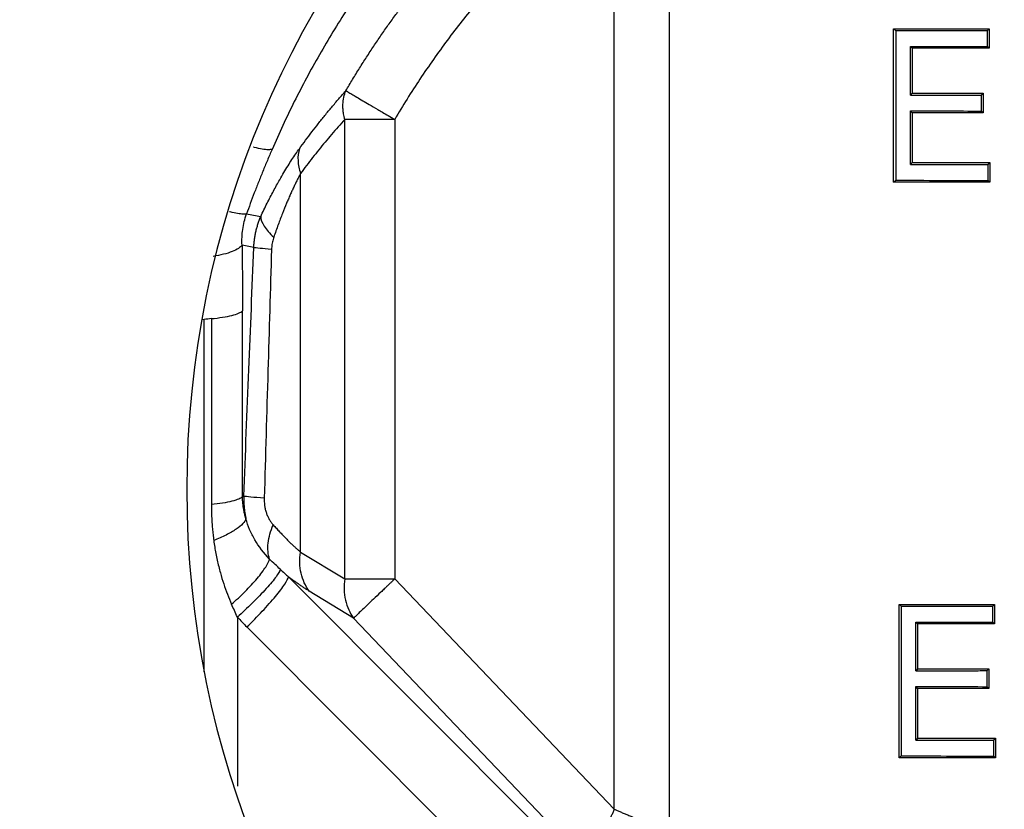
# Model space of a CAD drawing. Header units: millimetres. Extents: x 448 to 1828, y 150 to 1321.
# Tile 49 of 61: x 1644 to 1695, y 650 to 691. Entities that reach past the tile are written whole.
import ezdxf

# ---------------------------------------------------------------- set-up
doc = ezdxf.new("R2010")
doc.units = ezdxf.units.MM

msp = doc.modelspace()

# ---------------------------------------------------------------- linework, layer by layer
at = {"color": 7, "linetype": 'Continuous', "lineweight": 25}
for p, q in [((1674.949, 649.575), (1674.949, 698.492)), ((1677.817, 698.492), (1677.817, 648.38)), ((1689.502, 682.256), (1689.502, 690.256)), ((1689.616, 690.155), (1689.616, 682.358)), ((1694.387, 690.164), (1694.474, 690.256)), ((1694.387, 689.328), (1694.387, 690.164)), ((1694.474, 690.256), (1694.474, 689.235)), ((1690.376, 686.795), (1690.376, 689.335)), ((1690.467, 689.235), (1690.467, 686.895)), ((1694.387, 689.328), (1694.474, 689.235)), ((1694.086, 686.801), (1694.174, 686.895)), ((1694.174, 686.895), (1694.174, 685.874)), ((1694.086, 685.967), (1694.086, 686.801)), ((1690.376, 683.178), (1690.376, 685.973)), ((1690.467, 685.874), (1690.467, 683.277)), ((1694.086, 685.967), (1694.174, 685.874)), ((1660.913, 661.581), (1660.913, 685.528)), ((1663.511, 685.528), (1663.511, 661.581)), ((1694.437, 683.185), (1694.525, 683.277)), ((1694.437, 682.349), (1694.437, 683.185)), ((1694.525, 683.277), (1694.525, 682.256)), ((1658.604, 662.983), (1658.604, 682.711)), ((1689.502, 682.256), (1689.616, 682.358)), ((1694.437, 682.349), (1694.525, 682.256)), ((1656.172, 678.855), (1655.557, 678.981)), ((1653.958, 675.146), (1653.958, 665.456)), ((1655.582, 665.868), (1655.582, 675.558)), ((1655.582, 665.868), (1655.647, 665.893)), ((1658.604, 662.983), (1660.913, 661.581)), ((1674.555, 645.073), (1657.973, 661.691)), ((1663.511, 661.581), (1674.949, 649.575)), ((1661.372, 659.543), (1659.063, 660.945)), ((1689.789, 652.256), (1689.789, 660.256)), ((1694.673, 660.164), (1694.761, 660.256)), ((1694.761, 660.256), (1694.761, 659.235)), ((1689.901, 660.156), (1689.901, 652.357)), ((1694.673, 659.328), (1694.673, 660.164)), ((1673.663, 646.642), (1661.372, 659.543)), ((1690.663, 656.795), (1690.663, 659.335)), ((1690.754, 659.235), (1690.754, 656.895)), ((1694.673, 659.328), (1694.761, 659.235)), ((1672.938, 641.913), (1655.807, 659.081)), ((1694.373, 656.802), (1694.46, 656.895)), ((1694.373, 655.966), (1694.373, 656.802)), ((1694.46, 656.895), (1694.46, 655.874)), ((1690.663, 653.178), (1690.663, 655.973)), ((1690.754, 655.874), (1690.754, 653.277)), ((1694.373, 655.966), (1694.46, 655.874)), ((1694.724, 653.185), (1694.811, 653.277)), ((1694.724, 652.349), (1694.724, 653.185)), ((1694.811, 653.277), (1694.811, 652.256)), ((1689.789, 652.256), (1689.901, 652.357)), ((1694.724, 652.349), (1694.811, 652.256))]:
    msp.add_line(p, q, dxfattribs=at)
at = {"color": 8, "linetype": 'Continuous', "lineweight": 25}
for p, q in [((1653.589, 675.104), (1653.462, 675.088)), ((1653.589, 656.743), (1653.589, 675.104)), ((1655.314, 659.595), (1655.314, 650.782))]:
    msp.add_line(p, q, dxfattribs=at)
at = {"color": 7, "linetype": 'Continuous', "lineweight": 25}
msp.add_circle((1702.675, 666.256), 110, dxfattribs=at)
for centre, radius, start, end in [((1702.675, 666.256), 78, 90, 270), ((1702.675, 666.256), 50, 90, 270), ((1663.866, 661.115), 2.99, 171.0308, 192.3136)]:
    msp.add_arc(centre, radius, start, end, dxfattribs=at)
for points, knots in [([(1702.675, 774.756), (1673.9, 774.756), (1646.301, 763.325), (1605.607, 722.63), (1594.175, 695.032), (1594.175, 637.481), (1605.607, 609.882), (1646.301, 569.188), (1673.9, 557.756), (1702.675, 557.756)], [0, 0, 0, 0, 0.25, 0.25, 0.5, 0.5, 0.75, 0.75, 1, 1, 1, 1]), ([(1687.659, 711.605), (1687.448, 711.536), (1687.027, 711.401), (1686.402, 711.187), (1685.782, 710.966), (1685.168, 710.738), (1684.56, 710.503), (1683.958, 710.262), (1683.363, 710.014), (1682.774, 709.76), (1682.191, 709.499), (1681.614, 709.233), (1681.044, 708.96), (1680.481, 708.682), (1679.923, 708.398), (1679.373, 708.109), (1678.828, 707.815), (1678.291, 707.515), (1677.76, 707.211), (1677.235, 706.901), (1676.717, 706.587), (1676.206, 706.269), (1675.701, 705.946), (1675.203, 705.619), (1674.712, 705.287), (1674.227, 704.952), (1673.75, 704.613), (1673.278, 704.27), (1672.814, 703.924), (1672.356, 703.574), (1671.905, 703.221), (1671.46, 702.865), (1671.022, 702.506), (1670.591, 702.144), (1670.166, 701.779), (1669.748, 701.412), (1669.113, 700.841), (1668.273, 700.056), (1667.246, 699.039), (1666.254, 697.996), (1665.295, 696.93), (1664.372, 695.842), (1663.483, 694.731), (1662.631, 693.601), (1661.814, 692.452), (1661.034, 691.284), (1660.29, 690.1), (1659.582, 688.901), (1658.911, 687.687), (1658.277, 686.46), (1657.677, 685.223), (1657.306, 684.387), (1657.122, 683.969)], [0, 0, 0, 0, 0.015546, 0.031018, 0.046416, 0.06174, 0.07699, 0.092167, 0.107269, 0.122298, 0.137253, 0.152134, 0.166941, 0.181674, 0.196334, 0.21092, 0.225431, 0.239869, 0.254233, 0.268522, 0.282738, 0.29688, 0.310947, 0.324941, 0.33886, 0.352705, 0.366477, 0.380174, 0.393797, 0.407346, 0.420821, 0.434222, 0.447549, 0.460802, 0.47398, 0.487085, 0.500115, 0.534297, 0.568358, 0.602299, 0.636119, 0.669816, 0.70339, 0.736842, 0.770171, 0.803378, 0.836461, 0.86942, 0.902254, 0.934963, 0.967545, 1, 1, 1, 1]), ([(1660.966, 687.024), (1661.083, 687.223), (1661.318, 687.618), (1661.679, 688.203), (1662.045, 688.779), (1662.417, 689.345), (1662.794, 689.903), (1663.176, 690.451), (1663.563, 690.991), (1663.955, 691.521), (1664.351, 692.042), (1664.752, 692.555), (1665.156, 693.058), (1665.564, 693.552), (1665.976, 694.037), (1666.552, 694.699), (1667.302, 695.524), (1668.237, 696.498), (1669.19, 697.436), (1670.158, 698.339), (1671.14, 699.206), (1672.133, 700.039), (1672.81, 700.569), (1673.147, 700.833)], [0, 0, 0, 0, 0.037343, 0.074434, 0.111273, 0.14786, 0.184195, 0.22028, 0.256115, 0.291699, 0.327035, 0.362122, 0.396961, 0.431553, 0.465897, 0.499995, 0.57361, 0.646492, 0.718645, 0.79007, 0.860769, 0.930745, 1, 1, 1, 1]), ([(1674.949, 698.492), (1674.773, 698.355), (1674.42, 698.081), (1673.898, 697.66), (1673.383, 697.233), (1672.875, 696.798), (1672.374, 696.356), (1671.879, 695.907), (1671.391, 695.45), (1670.91, 694.987), (1670.436, 694.516), (1669.968, 694.038), (1669.507, 693.553), (1669.053, 693.06), (1668.478, 692.418), (1667.792, 691.618), (1667.008, 690.653), (1666.252, 689.668), (1665.524, 688.663), (1664.824, 687.638), (1664.149, 686.595), (1663.724, 685.884), (1663.511, 685.528)], [0, 0, 0, 0, 0.038558, 0.07707, 0.115543, 0.153986, 0.192407, 0.230815, 0.269218, 0.307625, 0.346044, 0.384484, 0.422952, 0.461457, 0.500008, 0.571631, 0.643099, 0.714467, 0.785787, 0.857114, 0.9285, 1, 1, 1, 1]), ([(1689.616, 690.155), (1689.77, 690.155), (1690.078, 690.156), (1690.546, 690.157), (1691.016, 690.158), (1691.49, 690.159), (1691.967, 690.16), (1692.446, 690.161), (1692.928, 690.162), (1693.412, 690.162), (1693.898, 690.163), (1694.224, 690.163), (1694.387, 690.164)], [0, 0, 0, 0, 0.10141, 0.202515, 0.303313, 0.4038, 0.503973, 0.603827, 0.703361, 0.802569, 0.90145, 1, 1, 1, 1]), ([(1658.546, 684.004), (1658.653, 684.15), (1658.867, 684.444), (1659.195, 684.879), (1659.531, 685.312), (1659.877, 685.744), (1660.231, 686.174), (1660.595, 686.603), (1660.841, 686.883), (1660.966, 687.024)], [0, 0, 0, 0, 0.1356511, 0.2736888, 0.4141226, 0.5569619, 0.7022155, 0.849892, 1, 1, 1, 1]), ([(1660.964, 687.025), (1660.971, 687.021), (1660.986, 687.012), (1661.013, 686.995), (1661.045, 686.977), (1661.093, 686.95), (1661.164, 686.907), (1661.303, 686.826), (1661.52, 686.699), (1661.828, 686.517), (1662.197, 686.302), (1662.546, 686.094), (1662.885, 685.897), (1663.181, 685.724), (1663.396, 685.596), (1663.511, 685.528)], [0, 0, 0, 0, 0.033567, 0.064957, 0.095061, 0.125112, 0.187639, 0.250161, 0.375094, 0.500055, 0.611031, 0.749936, 0.82083, 0.904177, 1, 1, 1, 1]), ([(1690.376, 686.795), (1690.527, 686.795), (1690.829, 686.796), (1691.287, 686.797), (1691.748, 686.798), (1692.211, 686.798), (1692.676, 686.799), (1693.144, 686.8), (1693.614, 686.801), (1693.929, 686.801), (1694.086, 686.801)], [0, 0, 0, 0, 0.126292, 0.252223, 0.377789, 0.502985, 0.627808, 0.752254, 0.87632, 1, 1, 1, 1]), ([(1660.913, 685.528), (1660.899, 685.581), (1660.874, 685.679), (1660.85, 685.81), (1660.829, 685.954), (1660.817, 686.087), (1660.814, 686.2), (1660.814, 686.256), (1660.815, 686.284), (1660.815, 686.298), (1660.816, 686.305), (1660.816, 686.309), (1660.816, 686.311), (1660.816, 686.312)], [0, 0, 0, 0, 0.2006222, 0.3663303, 0.4971198, 0.7481669, 0.8740326, 0.9370084, 0.9685017, 0.984249, 0.9921228, 0.9960596, 1, 1, 1, 1]), ([(1660.913, 685.528), (1660.797, 685.399), (1660.566, 685.143), (1660.224, 684.749), (1659.887, 684.352), (1659.557, 683.949), (1659.234, 683.542), (1658.916, 683.131), (1658.707, 682.851), (1658.604, 682.711)], [0, 0, 0, 0, 0.147345, 0.293153, 0.437447, 0.580253, 0.721597, 0.861503, 1, 1, 1, 1]), ([(1663.511, 685.528), (1663.454, 685.528), (1663.342, 685.528), (1663.18, 685.528), (1663.027, 685.528), (1662.884, 685.528), (1662.653, 685.528), (1662.356, 685.528), (1661.987, 685.528), (1661.664, 685.527), (1661.414, 685.528), (1661.243, 685.528), (1661.12, 685.528), (1661.01, 685.528), (1660.944, 685.528), (1660.913, 685.528)], [0, 0, 0, 0, 0.054641, 0.106535, 0.15568, 0.202076, 0.245726, 0.38255, 0.500008, 0.638849, 0.754289, 0.819597, 0.878729, 0.94182, 1, 1, 1, 1]), ([(1657.122, 683.969), (1657.039, 683.778), (1656.876, 683.397), (1656.641, 682.827), (1656.414, 682.262), (1656.197, 681.704), (1655.989, 681.153), (1655.855, 680.785), (1655.789, 680.604)], [0, 0, 0, 0, 0.173523, 0.344287, 0.512302, 0.677583, 0.840144, 1, 1, 1, 1]), ([(1656.529, 680.466), (1656.585, 680.583), (1656.696, 680.816), (1656.863, 681.155), (1657.029, 681.482), (1657.194, 681.795), (1657.357, 682.096), (1657.539, 682.42), (1657.737, 682.761), (1657.95, 683.112), (1658.156, 683.436), (1658.355, 683.735), (1658.483, 683.915), (1658.546, 684.004)], [0, 0, 0, 0, 0.087745, 0.173642, 0.257749, 0.340125, 0.420834, 0.499941, 0.606786, 0.70997, 0.809726, 0.90631, 1, 1, 1, 1]), ([(1658.545, 684.005), (1658.487, 683.811), (1658.463, 683.599), (1658.483, 683.16), (1658.529, 682.933), (1658.604, 682.711)], [0, 0, 0, 0, 0.5, 0.5, 1, 1, 1, 1]), ([(1690.376, 683.178), (1690.523, 683.178), (1690.816, 683.179), (1691.261, 683.18), (1691.708, 683.18), (1692.157, 683.181), (1692.609, 683.182), (1693.063, 683.183), (1693.519, 683.183), (1693.977, 683.184), (1694.284, 683.184), (1694.437, 683.185)], [0, 0, 0, 0, 0.112357, 0.224409, 0.336155, 0.44759, 0.558712, 0.669517, 0.780002, 0.890164, 1, 1, 1, 1]), ([(1658.604, 682.711), (1658.575, 682.656), (1658.517, 682.546), (1658.429, 682.371), (1658.339, 682.189), (1658.248, 681.999), (1658.156, 681.8), (1658.063, 681.594), (1657.969, 681.379), (1657.834, 681.061), (1657.656, 680.618), (1657.433, 680.03), (1657.285, 679.612), (1657.208, 679.395)], [0, 0, 0, 0, 0.058764, 0.118485, 0.179224, 0.241035, 0.303972, 0.368084, 0.433421, 0.500025, 0.653685, 0.820237, 1, 1, 1, 1]), ([(1655.557, 678.981), (1655.544, 679.252), (1655.555, 679.525), (1655.631, 680.069), (1655.696, 680.34), (1655.789, 680.604)], [0, 0, 0, 0, 0.5, 0.5, 1, 1, 1, 1]), ([(1656.172, 678.855), (1656.175, 678.923), (1656.182, 679.059), (1656.204, 679.263), (1656.235, 679.467), (1656.275, 679.67), (1656.325, 679.872), (1656.383, 680.073), (1656.451, 680.271), (1656.503, 680.401), (1656.529, 680.466)], [0, 0, 0, 0, 0.1223378, 0.2455383, 0.3694925, 0.4941899, 0.6196538, 0.7458318, 0.8726131, 1, 1, 1, 1]), ([(1656.529, 680.466), (1656.533, 680.321), (1656.593, 680.15), (1656.826, 679.782), (1656.999, 679.585), (1657.208, 679.395)], [0, 0, 0, 0, 0.5, 0.5, 1, 1, 1, 1]), ([(1657.208, 679.395), (1657.195, 679.354), (1657.169, 679.274), (1657.138, 679.148), (1657.115, 679.019), (1657.099, 678.888), (1657.095, 678.799), (1657.093, 678.754)], [0, 0, 0, 0, 0.200774, 0.399816, 0.598469, 0.798086, 1, 1, 1, 1]), ([(1655.557, 678.981), (1655.481, 678.864), (1655.304, 678.745), (1654.775, 678.538), (1654.426, 678.451), (1654.05, 678.389)], [0, 0, 0, 0, 0.5, 0.5, 1, 1, 1, 1]), ([(1655.557, 678.981), (1655.56, 678.802), (1655.565, 678.439), (1655.571, 677.887), (1655.576, 677.322), (1655.579, 676.745), (1655.581, 676.156), (1655.582, 675.758), (1655.582, 675.558)], [0, 0, 0, 0, 0.158959, 0.320956, 0.486027, 0.654204, 0.825519, 1, 1, 1, 1]), ([(1655.647, 665.893), (1655.736, 668.095), (1655.909, 672.416), (1656.085, 676.737), (1656.172, 678.855)], [0, 0, 0, 0, 0.509632, 1, 1, 1, 1]), ([(1657.093, 678.754), (1656.858, 678.772), (1656.652, 678.79), (1656.336, 678.825), (1656.227, 678.841), (1656.172, 678.855)], [0, 0, 0, 0, 0.5, 0.5, 1, 1, 1, 1]), ([(1657.093, 678.754), (1657.03, 676.645), (1656.902, 672.324), (1656.776, 668.003), (1656.712, 665.792)], [0, 0, 0, 0, 0.488229, 1, 1, 1, 1]), ([(1653.958, 675.146), (1654.377, 675.185), (1654.746, 675.244), (1655.307, 675.386), (1655.499, 675.47), (1655.582, 675.558)], [0, 0, 0, 0, 0.5, 0.5, 1, 1, 1, 1]), ([(1655.582, 665.868), (1655.542, 665.826), (1655.477, 665.784), (1655.293, 665.703), (1655.174, 665.663), (1654.889, 665.59), (1654.723, 665.557), (1654.36, 665.5), (1654.162, 665.476), (1653.958, 665.456)], [0, 0, 0, 0, 0.25, 0.25, 0.5, 0.5, 0.75, 0.75, 1, 1, 1, 1]), ([(1655.763, 664.718), (1655.749, 664.765), (1655.717, 664.873), (1655.672, 665.059), (1655.625, 665.307), (1655.591, 665.582), (1655.585, 665.782), (1655.582, 665.868)], [0, 0, 0, 0, 0.131608, 0.298557, 0.499924, 0.784364, 1, 1, 1, 1]), ([(1655.647, 665.893), (1655.646, 665.826), (1655.644, 665.692), (1655.652, 665.492), (1655.667, 665.295), (1655.691, 665.099), (1655.722, 664.907), (1655.749, 664.781), (1655.763, 664.718)], [0, 0, 0, 0, 0.170129, 0.338801, 0.506069, 0.671987, 0.836612, 1, 1, 1, 1]), ([(1656.712, 665.792), (1656.44, 665.81), (1656.199, 665.829), (1655.832, 665.864), (1655.708, 665.88), (1655.647, 665.893)], [0, 0, 0, 0, 0.5, 0.5, 1, 1, 1, 1]), ([(1653.958, 665.456), (1653.959, 665.352), (1653.96, 665.142), (1653.971, 664.829), (1653.989, 664.517), (1654.014, 664.206), (1654.045, 663.896), (1654.07, 663.691), (1654.083, 663.588)], [0, 0, 0, 0, 0.166474, 0.333228, 0.500003, 0.666797, 0.833532, 1, 1, 1, 1]), ([(1656.712, 665.792), (1656.711, 665.748), (1656.71, 665.661), (1656.718, 665.529), (1656.735, 665.377), (1656.767, 665.207), (1656.821, 665.022), (1656.89, 664.846), (1656.974, 664.683), (1657.07, 664.533), (1657.143, 664.447), (1657.179, 664.404)], [0, 0, 0, 0, 0.083474, 0.166652, 0.250002, 0.375681, 0.499955, 0.624768, 0.749955, 0.875444, 1, 1, 1, 1]), ([(1655.763, 664.718), (1655.736, 664.641), (1655.682, 664.555), (1655.509, 664.37), (1655.391, 664.272), (1655.096, 664.071), (1654.919, 663.968), (1654.525, 663.771), (1654.308, 663.676), (1654.083, 663.588)], [0, 0, 0, 0, 0.25, 0.25, 0.5, 0.5, 0.75, 0.75, 1, 1, 1, 1]), ([(1656.99, 662.62), (1656.688, 662.931), (1656.43, 663.267), (1656.12, 663.796), (1656.031, 663.975), (1655.878, 664.34), (1655.813, 664.529), (1655.763, 664.718)], [0, 0, 0, 0, 0.5, 0.5, 0.75, 0.75, 1, 1, 1, 1]), ([(1656.99, 662.62), (1656.911, 662.854), (1656.885, 663.139), (1656.952, 663.756), (1657.044, 664.087), (1657.179, 664.404)], [0, 0, 0, 0, 0.5, 0.5, 1, 1, 1, 1]), ([(1657.179, 664.404), (1657.236, 664.342), (1657.347, 664.219), (1657.51, 664.044), (1657.667, 663.877), (1657.819, 663.721), (1657.964, 663.574), (1658.104, 663.436), (1658.238, 663.309), (1658.366, 663.19), (1658.488, 663.081), (1658.565, 663.016), (1658.604, 662.983)], [0, 0, 0, 0, 0.110211, 0.217964, 0.323323, 0.426354, 0.527127, 0.625721, 0.722215, 0.816697, 0.909259, 1, 1, 1, 1]), ([(1654.083, 663.588), (1654.099, 663.473), (1654.132, 663.244), (1654.192, 662.902), (1654.261, 662.563), (1654.339, 662.228), (1654.448, 661.814), (1654.596, 661.33), (1654.789, 660.786), (1654.939, 660.436), (1655.012, 660.265)], [0, 0, 0, 0, 0.1005475, 0.2008945, 0.3010492, 0.4008432, 0.5000137, 0.6729978, 0.8396888, 1, 1, 1, 1]), ([(1659.063, 660.945), (1658.86, 661.211), (1658.714, 661.531), (1658.557, 662.228), (1658.546, 662.606), (1658.604, 662.983)], [0, 0, 0, 0, 0.5, 0.5, 1, 1, 1, 1]), ([(1655.012, 660.265), (1655.244, 660.468), (1655.485, 660.692), (1655.943, 661.153), (1656.161, 661.388), (1656.53, 661.827), (1656.681, 662.031), (1656.897, 662.375), (1656.963, 662.515), (1656.99, 662.62)], [0, 0, 0, 0, 0.25, 0.25, 0.5, 0.5, 0.75, 0.75, 1, 1, 1, 1]), ([(1657.55, 662.082), (1657.46, 662.168), (1657.272, 662.347), (1657.086, 662.526), (1656.99, 662.62)], [0, 0, 0, 0, 0.479232, 1, 1, 1, 1]), ([(1657.55, 662.082), (1657.524, 661.998), (1657.453, 661.87), (1657.207, 661.528), (1657.032, 661.314), (1656.603, 660.837), (1656.351, 660.576), (1655.831, 660.066), (1655.564, 659.817), (1655.314, 659.595)], [0, 0, 0, 0, 0.25, 0.25, 0.5, 0.5, 0.75, 0.75, 1, 1, 1, 1]), ([(1655.807, 659.081), (1656.081, 659.344), (1656.356, 659.622), (1656.867, 660.166), (1657.103, 660.431), (1657.502, 660.912), (1657.665, 661.128), (1657.894, 661.476), (1657.96, 661.609), (1657.973, 661.691)], [0, 0, 0, 0, 0.25, 0.25, 0.5, 0.5, 0.75, 0.75, 1, 1, 1, 1]), ([(1659.063, 660.945), (1659.017, 660.974), (1658.924, 661.03), (1658.779, 661.124), (1658.629, 661.224), (1658.473, 661.33), (1658.312, 661.444), (1658.145, 661.563), (1658.03, 661.648), (1657.973, 661.691)], [0, 0, 0, 0, 0.139602, 0.280047, 0.421482, 0.564054, 0.707905, 0.853176, 1, 1, 1, 1]), ([(1660.913, 661.581), (1660.938, 661.581), (1660.987, 661.581), (1661.071, 661.581), (1661.163, 661.581), (1661.266, 661.581), (1661.425, 661.581), (1661.666, 661.582), (1661.991, 661.581), (1662.357, 661.582), (1662.685, 661.581), (1662.984, 661.581), (1663.239, 661.581), (1663.418, 661.581), (1663.511, 661.581)], [0, 0, 0, 0, 0.04588, 0.092835, 0.1415, 0.192353, 0.245734, 0.363815, 0.500024, 0.61852, 0.754315, 0.82907, 0.910963, 1, 1, 1, 1]), ([(1663.511, 661.581), (1663.471, 661.543), (1663.392, 661.468), (1663.277, 661.358), (1663.168, 661.254), (1663.065, 661.156), (1662.968, 661.064), (1662.877, 660.977), (1662.682, 660.792), (1662.419, 660.539), (1662.097, 660.235), (1661.83, 659.98), (1661.646, 659.804), (1661.53, 659.696), (1661.463, 659.629), (1661.407, 659.578), (1661.384, 659.555), (1661.372, 659.543)], [0, 0, 0, 0, 0.0398045, 0.0778824, 0.1142301, 0.1488458, 0.1817301, 0.2128854, 0.2423171, 0.3843319, 0.5000184, 0.6299241, 0.7577304, 0.8199697, 0.8816509, 0.9394814, 1, 1, 1, 1]), ([(1689.901, 660.156), (1690.055, 660.156), (1690.364, 660.157), (1690.832, 660.158), (1691.303, 660.159), (1691.777, 660.16), (1692.254, 660.16), (1692.733, 660.161), (1693.215, 660.162), (1693.699, 660.163), (1694.184, 660.163), (1694.51, 660.164), (1694.673, 660.164)], [0, 0, 0, 0, 0.101354, 0.202416, 0.303182, 0.40365, 0.503815, 0.603675, 0.703227, 0.802467, 0.901392, 1, 1, 1, 1]), ([(1690.663, 656.795), (1690.814, 656.796), (1691.116, 656.796), (1691.574, 656.797), (1692.035, 656.798), (1692.498, 656.799), (1692.963, 656.8), (1693.431, 656.8), (1693.9, 656.801), (1694.215, 656.801), (1694.373, 656.802)], [0, 0, 0, 0, 0.126241, 0.252134, 0.377677, 0.502865, 0.627696, 0.752164, 0.876266, 1, 1, 1, 1]), ([(1690.663, 653.178), (1690.81, 653.179), (1691.103, 653.179), (1691.548, 653.18), (1691.995, 653.181), (1692.445, 653.182), (1692.897, 653.182), (1693.351, 653.183), (1693.806, 653.184), (1694.264, 653.184), (1694.571, 653.185), (1694.724, 653.185)], [0, 0, 0, 0, 0.112307, 0.224321, 0.336041, 0.447464, 0.558585, 0.669402, 0.779912, 0.890112, 1, 1, 1, 1]), ([(1674.949, 649.575), (1674.922, 649.515), (1674.871, 649.399), (1674.798, 649.234), (1674.734, 649.087), (1674.677, 648.958), (1674.628, 648.846), (1674.586, 648.751), (1674.493, 648.539), (1674.355, 648.227), (1674.176, 647.821), (1674.02, 647.465), (1673.896, 647.185), (1673.807, 646.983), (1673.743, 646.836), (1673.712, 646.766), (1673.697, 646.732)], [0, 0, 0, 0, 0.049587, 0.094561, 0.134921, 0.170667, 0.201798, 0.228316, 0.250219, 0.382114, 0.500169, 0.629243, 0.750037, 0.835505, 0.918783, 1, 1, 1, 1]), ([(1674.949, 649.575), (1675.002, 649.553), (1675.111, 649.508), (1675.282, 649.436), (1675.466, 649.36), (1675.662, 649.278), (1675.865, 649.194), (1676.079, 649.104), (1676.365, 648.986), (1676.723, 648.836), (1677.088, 648.686), (1677.332, 648.582), (1677.505, 648.512), (1677.632, 648.458), (1677.744, 648.411), (1677.796, 648.389), (1677.817, 648.38)], [0, 0, 0, 0, 0.042566, 0.08878, 0.138785, 0.192637, 0.250285, 0.308358, 0.375314, 0.500194, 0.639842, 0.750023, 0.793176, 0.875025, 0.947417, 1, 1, 1, 1])]:
    msp.add_open_spline(points, degree=3, knots=knots, dxfattribs=at)
for points in [[(1689.502, 690.256), (1691.074, 690.256), (1692.744, 690.256), (1694.474, 690.256)], [(1689.502, 690.256), (1689.54, 690.223), (1689.578, 690.189), (1689.616, 690.155)], [(1690.376, 689.335), (1691.663, 689.333), (1693.006, 689.331), (1694.387, 689.328)], [(1690.467, 689.235), (1690.437, 689.269), (1690.406, 689.302), (1690.376, 689.335)], [(1694.474, 689.235), (1693.094, 689.235), (1691.752, 689.235), (1690.467, 689.235)], [(1660.816, 686.312), (1660.824, 686.566), (1660.875, 686.807), (1660.964, 687.025)], [(1690.467, 686.895), (1690.437, 686.861), (1690.406, 686.828), (1690.376, 686.795)], [(1690.467, 686.895), (1691.659, 686.895), (1692.899, 686.895), (1694.174, 686.895)], [(1690.376, 685.973), (1691.57, 685.971), (1692.811, 685.969), (1694.086, 685.967)], [(1690.467, 685.874), (1690.437, 685.907), (1690.406, 685.94), (1690.376, 685.973)], [(1694.174, 685.874), (1692.899, 685.874), (1691.659, 685.874), (1690.467, 685.874)], [(1690.467, 683.277), (1690.437, 683.244), (1690.406, 683.211), (1690.376, 683.178)], [(1690.467, 683.277), (1691.768, 683.277), (1693.127, 683.277), (1694.525, 683.277)], [(1689.616, 682.358), (1691.147, 682.355), (1692.765, 682.352), (1694.437, 682.349)], [(1694.525, 682.256), (1692.777, 682.256), (1691.09, 682.256), (1689.502, 682.256)], [(1655.789, 680.604), (1656.036, 680.558), (1656.283, 680.512), (1656.529, 680.466)], [(1653.958, 675.146), (1653.83, 675.134), (1653.707, 675.12), (1653.589, 675.104)], [(1657.55, 662.082), (1657.692, 661.948), (1657.832, 661.817), (1657.973, 661.691)], [(1655.314, 659.595), (1655.21, 659.82), (1655.11, 660.044), (1655.012, 660.265)], [(1660.945, 660.478), (1661.024, 660.129), (1661.17, 659.809), (1661.372, 659.543)], [(1689.789, 660.256), (1691.364, 660.256), (1693.033, 660.256), (1694.761, 660.256)], [(1689.789, 660.256), (1689.826, 660.223), (1689.863, 660.189), (1689.901, 660.156)], [(1655.314, 659.595), (1655.474, 659.421), (1655.638, 659.249), (1655.807, 659.081)], [(1690.663, 659.335), (1691.952, 659.332), (1693.294, 659.33), (1694.673, 659.328)], [(1690.754, 659.235), (1690.723, 659.268), (1690.693, 659.301), (1690.663, 659.335)], [(1694.761, 659.235), (1693.382, 659.235), (1692.04, 659.235), (1690.754, 659.235)], [(1690.754, 656.895), (1690.723, 656.862), (1690.693, 656.829), (1690.663, 656.795)], [(1690.754, 656.895), (1691.946, 656.895), (1693.187, 656.895), (1694.46, 656.895)], [(1690.663, 655.973), (1691.858, 655.971), (1693.099, 655.969), (1694.373, 655.966)], [(1690.754, 655.874), (1690.723, 655.907), (1690.693, 655.94), (1690.663, 655.973)], [(1694.46, 655.874), (1693.187, 655.874), (1691.946, 655.874), (1690.754, 655.874)], [(1690.754, 653.277), (1690.723, 653.244), (1690.693, 653.211), (1690.663, 653.178)], [(1690.754, 653.277), (1692.056, 653.277), (1693.415, 653.277), (1694.811, 653.277)], [(1694.811, 652.256), (1693.066, 652.256), (1691.379, 652.256), (1689.789, 652.256)], [(1689.901, 652.357), (1691.435, 652.355), (1693.053, 652.352), (1694.724, 652.349)]]:
    msp.add_open_spline(points, degree=3, dxfattribs=at)
at = {"color": 8, "linetype": 'Continuous', "lineweight": 25}
for points, knots in [([(1657.121, 683.97), (1657.063, 683.958), (1656.944, 683.934), (1656.616, 683.976), (1656.341, 684.029), (1656.161, 684.082), (1656.146, 684.086)], [0, 0, 0, 0, 0.31864, 0.644555, 0.970471, 1, 1, 1, 1]), ([(1655.789, 680.604), (1655.738, 680.597), (1655.634, 680.585), (1655.334, 680.625), (1655.082, 680.671), (1654.914, 680.715), (1654.901, 680.718)], [0, 0, 0, 0, 0.318757, 0.645517, 0.973621, 1, 1, 1, 1])]:
    msp.add_open_spline(points, degree=3, knots=knots, dxfattribs=at)

doc.saveas('drawing.dxf')
